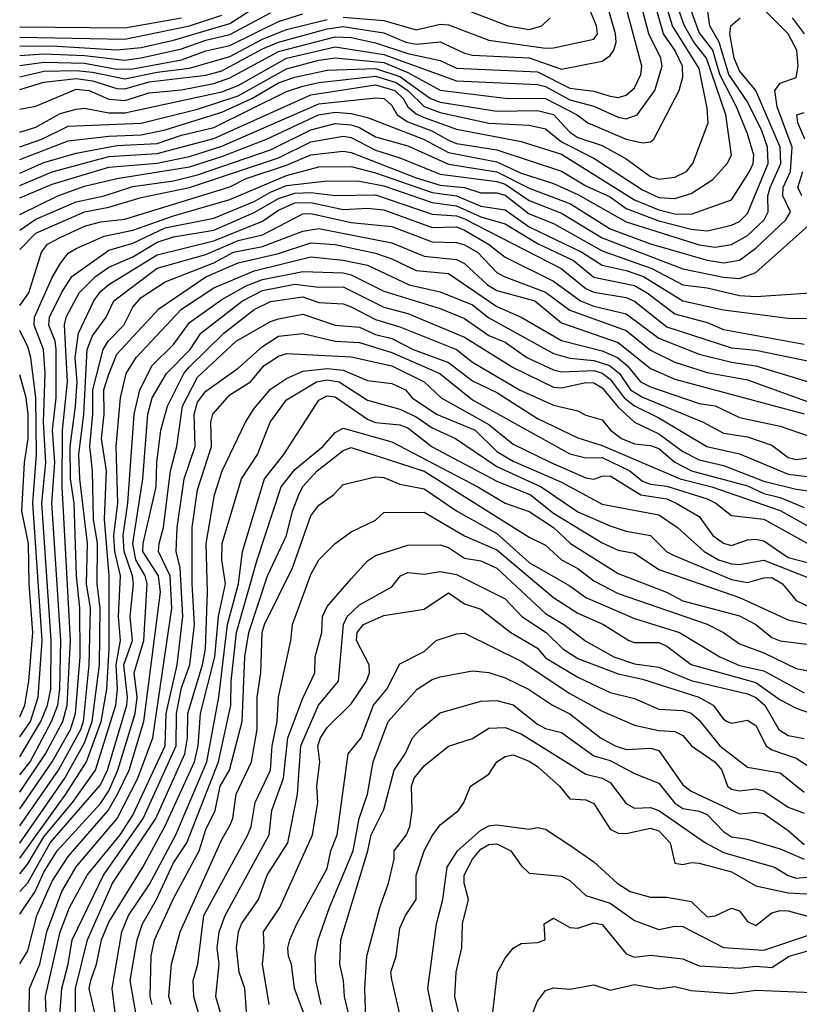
# Model space of a CAD drawing. Header units: metres. Extents: x -51132 to -49532, y -231222 to -229437.
# Tile 43 of 256: x -51132 to -51083, y -230870 to -230809. Entities that reach past the tile are written whole.
import ezdxf

# ---------------------------------------------------------------- set-up
doc = ezdxf.new("R2010")
doc.units = ezdxf.units.M
for name, color, linetype in [('CONTOUR_HALF', 8, 'Continuous'), ('CONTOUR_INDEX', 1, 'Continuous'), ('CONTOUR_INTER', 3, 'Continuous')]:
    doc.layers.add(name, color=color, linetype=linetype)

msp = doc.modelspace()

# ---------------------------------------------------------------- linework, layer by layer
at = {"layer": 'CONTOUR_HALF'}
for points, elevation in [([(-51131.58, -230814.412), (-51130.58, -230814.215), (-51128.08, -230813.165), (-51127.285, -230813.259), (-51126.08, -230813.799), (-51125.08, -230813.874), (-51123.58, -230813.403), (-51121.58, -230813.216), (-51119.58, -230812.822), (-51118.58, -230812.482), (-51115.58, -230810.844), (-51112.08, -230809.93), (-51111.08, -230809.971), (-51109.58, -230810.301), (-51107.58, -230810.976), (-51105.58, -230811.398), (-51104.58, -230811.875), (-51099.58, -230812.111), (-51097.58, -230813.12), (-51096.08, -230813.305), (-51095.08, -230813.614), (-51094.58, -230813.692), (-51094.08, -230813.54), (-51093.58, -230813.086), (-51093.181, -230812.259), (-51093.115, -230811.759), (-51094.575, -230806.259)], 35.5), ([(-51131.58, -230818.371), (-51130.08, -230817.715), (-51128.08, -230817.12), (-51125.58, -230816.658), (-51123.08, -230816.539), (-51121.58, -230816.017), (-51119.58, -230815.55), (-51115.08, -230813.312), (-51114.08, -230812.983), (-51113.08, -230812.766), (-51109.58, -230812.371), (-51108.314, -230812.759), (-51107.581, -230813.259), (-51106.58, -230814.252), (-51105.58, -230814.624), (-51102.58, -230815.267), (-51100.08, -230815.389), (-51099.08, -230815.617), (-51098.08, -230816.439), (-51096.08, -230817.439), (-51093.08, -230819.397), (-51092.08, -230819.876), (-51091.08, -230819.935), (-51090.08, -230819.632), (-51088.729, -230818.759), (-51087.85, -230817.759), (-51087.577, -230817.259), (-51087.925, -230814.759), (-51089.132, -230811.259), (-51089.913, -230810.259), (-51090.494, -230809.259), (-51091.563, -230806.259)], 37.5), ([(-51131.58, -230816.729), (-51130.214, -230816.259), (-51128.58, -230815.458), (-51124.08, -230815.275), (-51120.58, -230814.401), (-51118.08, -230813.592), (-51115.08, -230811.909), (-51113.08, -230811.376), (-51112.08, -230811.245), (-51109.08, -230811.527), (-51107.58, -230812.151), (-51105.58, -230813.246), (-51101.58, -230813.722), (-51099.08, -230813.743), (-51097.121, -230814.759), (-51096.455, -230815.259), (-51094.08, -230816.266), (-51093.08, -230816.49), (-51092.58, -230816.42), (-51092.377, -230816.259), (-51090.818, -230813.259), (-51090.58, -230812.434), (-51090.609, -230811.759), (-51091.077, -230810.759), (-51091.789, -230809.759), (-51092.625, -230806.759)], 36.5), ([(-51111.58, -230808.729), (-51109.08, -230808.93), (-51107.08, -230809.509), (-51105.58, -230809.164), (-51105.08, -230809.198), (-51102.58, -230810.155), (-51099.08, -230810.632), (-51098.58, -230810.629), (-51096.08, -230810.088), (-51095.854, -230809.759), (-51095.924, -230809.259), (-51096.957, -230806.759)], 34.5), ([(-51131.58, -230819.889), (-51129.58, -230819.048), (-51126.08, -230818.004), (-51123.08, -230817.74), (-51121.08, -230817.327), (-51119.08, -230816.698), (-51113.08, -230814.071), (-51109.58, -230813.718), (-51109.06, -230813.759), (-51108.58, -230814.186), (-51108.25, -230814.759), (-51107.58, -230815.19), (-51106.11, -230815.759), (-51105.08, -230816.323), (-51104.58, -230816.523), (-51102.08, -230816.916), (-51098.08, -230818.238), (-51096.58, -230819.159), (-51095.08, -230819.828), (-51094.08, -230820.54), (-51092.08, -230821.322), (-51090.08, -230821.835), (-51089.08, -230821.921), (-51087.58, -230821.579), (-51087.08, -230821.344), (-51086.58, -230820.869), (-51085.305, -230817.759), (-51085.359, -230816.759), (-51085.695, -230815.759), (-51086.58, -230813.957), (-51087.749, -230812.259), (-51088.344, -230810.259), (-51088.925, -230809.259), (-51089.123, -230807.759)], 38.5), ([(-51131.58, -230821.887), (-51130.58, -230821.209), (-51128.08, -230820.132), (-51126.354, -230819.759), (-51124.58, -230819.18), (-51122.08, -230818.83), (-51120.58, -230818.462), (-51116.08, -230816.926), (-51113.58, -230815.681), (-51112.08, -230815.295), (-51111.08, -230815.373), (-51110.58, -230815.549), (-51109.58, -230816.121), (-51107.58, -230816.672), (-51105.08, -230817.813), (-51102.08, -230818.276), (-51100.08, -230819.287), (-51097.53, -230820.259), (-51095.08, -230821.798), (-51092.58, -230822.732), (-51089.08, -230823.752), (-51088.08, -230823.905), (-51087.08, -230823.752), (-51086.08, -230823.009), (-51084.225, -230821.259), (-51083.93, -230820.759), (-51084.412, -230819.759), (-51084.389, -230819.259), (-51083.933, -230818.259), (-51083.819, -230816.759), (-51084.755, -230814.259), (-51084.902, -230813.259), (-51084.58, -230812.809), (-51083.58, -230812.443), (-51083.46, -230811.759), (-51083.534, -230810.759), (-51084.082, -230809.759), (-51085.58, -230808.241)], 39.5), ([(-51131.58, -230811.089), (-51130.08, -230810.992), (-51127.58, -230811.088), (-51125.08, -230811.378), (-51124.08, -230811.243), (-51121.58, -230810.687), (-51120.08, -230810.148), (-51118.58, -230809.805), (-51116.08, -230808.457)], 33.5), ([(-51131.58, -230809.954), (-51125.08, -230810.079), (-51121.08, -230809.25), (-51119.08, -230808.597)], 32.5), ([(-51131.58, -230812.417), (-51130.08, -230812.06), (-51128.08, -230812.03), (-51127.08, -230812.116), (-51125.08, -230812.54), (-51123.08, -230812.114), (-51121.08, -230811.874), (-51118.58, -230811.159), (-51116.58, -230810.085), (-51115.08, -230809.495), (-51112.58, -230808.86)], 34.5), ([(-51131.58, -230826.542), (-51131.016, -230825.759), (-51130.242, -230823.259), (-51129.855, -230822.759), (-51129.08, -230822.342), (-51127.58, -230821.643), (-51126.58, -230821.383), (-51125.08, -230821.217), (-51118.58, -230819.207), (-51117.58, -230818.686), (-51115.08, -230817.869), (-51113.58, -230817.229), (-51111.58, -230817.009), (-51111.08, -230817.083), (-51107.08, -230818.646), (-51105.58, -230819.106), (-51104.08, -230819.255), (-51103.08, -230819.575), (-51102.08, -230819.58), (-51101.58, -230819.724), (-51100.08, -230820.881), (-51098.58, -230821.485), (-51095.58, -230823.158), (-51092.496, -230824.259), (-51090.58, -230825.267), (-51089.08, -230825.463), (-51087.08, -230825.918), (-51086.08, -230825.982), (-51082.08, -230825.722)], 40.5), ([(-51131.58, -230855.564), (-51130.938, -230854.759), (-51129.612, -230852.259), (-51129.223, -230851.259), (-51129.095, -230850.259), (-51129.047, -230847.259), (-51129.584, -230838.759), (-51129.402, -230836.259), (-51129.543, -230834.259), (-51129.334, -230832.259), (-51129.318, -230829.259), (-51129.379, -230828.759), (-51129.789, -230827.759), (-51129.729, -230827.259), (-51128.999, -230825.759), (-51128.347, -230824.759), (-51126.08, -230823.116), (-51124.58, -230822.686), (-51122.58, -230821.755), (-51119.58, -230821.145), (-51117.08, -230820.126), (-51116.08, -230819.536), (-51115.08, -230819.13), (-51112.58, -230818.841), (-51110.58, -230818.869), (-51109.08, -230819.152), (-51106.08, -230820.183), (-51104.58, -230820.379), (-51103.08, -230821.065), (-51101.58, -230821.504), (-51099.58, -230822.715), (-51097.354, -230823.759), (-51096.08, -230824.786), (-51093.58, -230825.308), (-51092.797, -230825.759), (-51091.08, -230827.071), (-51089.08, -230827.602), (-51088.08, -230828.027), (-51083.08, -230828.926)], 41.5), ([(-51131.58, -230857.652), (-51129.581, -230854.759), (-51128.447, -230852.759), (-51128.128, -230851.759), (-51127.848, -230848.259), (-51127.856, -230845.259), (-51128.063, -230843.259), (-51128.212, -230838.759), (-51128.443, -230837.259), (-51128.46, -230835.259), (-51128.125, -230832.759), (-51128.026, -230831.259), (-51128.158, -230829.759), (-51127.952, -230828.259), (-51126.993, -230826.259), (-51126.58, -230825.672), (-51126.08, -230825.248), (-51123.08, -230823.409), (-51119.58, -230822.54), (-51116.58, -230821.326), (-51115.58, -230820.66), (-51114.58, -230820.195), (-51113.58, -230820.174), (-51111.58, -230820.614), (-51110.08, -230820.538), (-51109.08, -230820.63), (-51106.08, -230821.72), (-51104.58, -230821.692), (-51104.08, -230821.89), (-51102.602, -230822.759), (-51101.58, -230823.562), (-51098.58, -230825.044), (-51096.912, -230826.259), (-51096.08, -230826.587), (-51094.08, -230827.052), (-51092.08, -230828.561), (-51089.58, -230829.547), (-51087.58, -230830.052), (-51086.08, -230830.273), (-51082.08, -230831.498)], 42.5), ([(-51131.58, -230859.771), (-51128.791, -230855.759), (-51127.58, -230853.571), (-51127.109, -230852.259), (-51126.657, -230848.759), (-51126.616, -230845.259), (-51126.792, -230843.759), (-51126.78, -230841.259), (-51127.012, -230839.759), (-51127.073, -230836.759), (-51127.241, -230835.259), (-51127.05, -230833.259), (-51127.053, -230831.759), (-51126.422, -230829.259), (-51126.101, -230828.759), (-51125.141, -230827.759), (-51124.58, -230826.648), (-51124.08, -230826.051), (-51122.58, -230825.092), (-51119.58, -230823.903), (-51118.363, -230823.259), (-51116.58, -230822.9), (-51114.08, -230821.95), (-51113.08, -230821.778), (-51108.58, -230822.67), (-51106.58, -230823.497), (-51104.58, -230823.693), (-51104.08, -230823.957), (-51102.663, -230825.259), (-51102.08, -230825.627), (-51099.727, -230826.259), (-51098.08, -230827.612), (-51094.58, -230828.841), (-51092.58, -230830.435), (-51091.08, -230831.093), (-51083.08, -230833.242)], 43.5), ([(-51131.58, -230861.667), (-51131.08, -230861.052), (-51130.08, -230859.382), (-51128.321, -230857.259), (-51126.891, -230855.259), (-51125.644, -230851.259), (-51125.537, -230850.259), (-51125.617, -230848.759), (-51125.347, -230847.259), (-51125.469, -230845.759), (-51125.35, -230843.259), (-51125.696, -230841.759), (-51125.769, -230840.759), (-51125.513, -230838.759), (-51125.614, -230835.259), (-51125.341, -230832.259), (-51125.001, -230830.759), (-51124.381, -230829.759), (-51121.58, -230826.782), (-51119.58, -230825.459), (-51117.08, -230824.399), (-51113.58, -230823.547), (-51111.58, -230823.737), (-51110.08, -230824.055), (-51107.499, -230825.259), (-51105.58, -230825.691), (-51103.58, -230826.499), (-51102.58, -230827.303), (-51098.58, -230829.507), (-51097.58, -230829.796), (-51096.08, -230829.938), (-51095.122, -230830.259), (-51094.511, -230830.759), (-51093.819, -230831.759), (-51093.08, -230832.212), (-51089.33, -230833.759), (-51088.08, -230834.438), (-51086.58, -230834.655), (-51085.08, -230835.171), (-51084.08, -230835.935), (-51083.58, -230836.064), (-51082.08, -230835.868)], 44.5), ([(-51131.58, -230864.17), (-51130.625, -230862.759), (-51130.08, -230861.577), (-51129.263, -230860.259), (-51126.58, -230857.32), (-51126.08, -230856.54), (-51125.508, -230855.259), (-51124.439, -230851.759), (-51124.321, -230850.759), (-51124.505, -230849.259), (-51123.908, -230847.259), (-51123.71, -230843.759), (-51123.819, -230843.259), (-51124.393, -230842.259), (-51124.593, -230841.259), (-51123.972, -230837.259), (-51123.665, -230833.259), (-51123.394, -230832.259), (-51122.503, -230830.759), (-51121.052, -230829.259), (-51120.386, -230828.259), (-51117.809, -230826.259), (-51116.58, -230825.612), (-51114.58, -230825.23), (-51113.08, -230825.417), (-51111.58, -230825.399), (-51109.08, -230826.656), (-51107.58, -230827.033), (-51104.08, -230828.509), (-51101.08, -230830.386), (-51098.58, -230831.584), (-51098.08, -230831.645), (-51096.58, -230831.31), (-51096.08, -230831.328), (-51095.58, -230831.626), (-51094.58, -230832.838), (-51093.58, -230833.761), (-51092.08, -230834.485), (-51090.58, -230835.563), (-51089.58, -230836.081), (-51088.08, -230836.439), (-51085.58, -230837.405), (-51083.58, -230837.894), (-51081.08, -230838.231)], 45.5), ([(-51130.991, -230870.259), (-51130.975, -230868.759), (-51130.345, -230867.259), (-51129.906, -230865.259), (-51128.968, -230862.759), (-51128.08, -230861.236), (-51125.546, -230858.259), (-51124.268, -230855.759), (-51123.341, -230853.259), (-51122.167, -230845.259), (-51122.275, -230843.259), (-51123.007, -230841.759), (-51122.965, -230841.259), (-51122.688, -230840.259), (-51122.253, -230836.759), (-51121.857, -230835.259), (-51121.52, -230832.759), (-51120.58, -230830.981), (-51118.189, -230828.759), (-51116.08, -230827.537), (-51115.58, -230827.37), (-51114.08, -230827.073), (-51112.08, -230827.759), (-51110.58, -230827.877), (-51109.58, -230828.33), (-51108.58, -230828.581), (-51107.259, -230829.259), (-51105.08, -230830.064), (-51103.58, -230831.209), (-51102.08, -230831.927), (-51099.58, -230833.529), (-51097.08, -230834.732), (-51095.58, -230835.195), (-51090.746, -230837.259), (-51088.796, -230837.759), (-51084.58, -230839.218), (-51081.805, -230840.759)], 46.5), ([(-51131.58, -230853.204), (-51130.921, -230852.259), (-51130.429, -230850.759), (-51130.201, -230847.259), (-51130.772, -230838.759), (-51130.548, -230835.759), (-51130.579, -230832.259), (-51130.898, -230829.759), (-51131.08, -230829.099), (-51131.58, -230828.088)], 40.5), ([(-51129.151, -230871.259), (-51128.984, -230868.759), (-51128.577, -230867.259), (-51128.346, -230865.759), (-51126.405, -230861.759), (-51123.947, -230858.259), (-51121.909, -230853.759), (-51121.881, -230851.759), (-51121.58, -230850.177), (-51121.053, -230848.759), (-51120.782, -230846.259), (-51120.923, -230843.759), (-51120.91, -230840.259), (-51120.58, -230837.93), (-51119.716, -230835.259), (-51119.773, -230833.759), (-51119.64, -230833.259), (-51118.58, -230832.076), (-51117.31, -230831.259), (-51116.472, -230830.259), (-51115.58, -230829.669), (-51115.08, -230829.508), (-51111.08, -230829.716), (-51108.58, -230830.283), (-51106.572, -230831.259), (-51105.527, -230832.259), (-51102.58, -230833.905), (-51101.08, -230835.118), (-51098.738, -230836.259), (-51096.58, -230837.201), (-51096.08, -230837.283), (-51095.58, -230837.092), (-51095.08, -230837.074), (-51093.189, -230838.259), (-51091.58, -230838.499), (-51090.991, -230838.759), (-51089.58, -230839.59), (-51088.733, -230840.759), (-51088.08, -230841.246), (-51087.58, -230841.385), (-51086.58, -230841.032), (-51086.08, -230840.981), (-51085.58, -230841.096), (-51084.08, -230842.117), (-51082.08, -230842.63)], 47.5), ([(-51126.928, -230870.259), (-51127.276, -230868.759), (-51127.189, -230868.259), (-51126.823, -230867.259), (-51126.52, -230865.759), (-51126.08, -230864.665), (-51123.978, -230861.259), (-51122.58, -230858.717), (-51120.784, -230854.759), (-51120.555, -230853.759), (-51120.408, -230851.759), (-51119.511, -230848.259), (-51119.284, -230845.759), (-51118.851, -230843.759), (-51119.081, -230842.259), (-51119.057, -230841.259), (-51117.872, -230837.259), (-51116.886, -230835.759), (-51116.103, -230833.759), (-51115.08, -230832.382), (-51113.239, -230831.259), (-51112.58, -230831.148), (-51111.834, -230831.259), (-51110.08, -230832.391), (-51108.08, -230832.959), (-51107.08, -230833.426), (-51106.08, -230834.104), (-51104.636, -230834.759), (-51102.08, -230836.501), (-51099.336, -230837.759), (-51097.08, -230839.297), (-51095.08, -230840.174), (-51094.08, -230840.496), (-51092.58, -230840.766), (-51091.58, -230841.767), (-51091.08, -230842.02), (-51087.58, -230843.491), (-51086.58, -230843.667), (-51085.58, -230843.371), (-51085.08, -230843.354), (-51084.428, -230843.759), (-51083.58, -230844.786), (-51082.589, -230845.259)], 48.5), ([(-51124.409, -230870.259), (-51124.752, -230868.259), (-51124.327, -230865.759), (-51123.981, -230864.759), (-51123.114, -230863.259), (-51122.08, -230861.002), (-51121.244, -230859.759), (-51119.289, -230854.759), (-51118.532, -230851.259), (-51118.506, -230849.759), (-51118.177, -230846.759), (-51116.904, -230842.259), (-51115.41, -230837.759), (-51114.58, -230836.685), (-51112.839, -230835.259), (-51112.08, -230834.39), (-51111.58, -230834.118), (-51108.58, -230834.983), (-51103.261, -230837.759), (-51101.58, -230838.763), (-51100.08, -230839.274), (-51098.577, -230840.259), (-51097.521, -230841.259), (-51094.58, -230843.115), (-51091.606, -230844.259), (-51090.58, -230844.801), (-51087.08, -230845.726), (-51086.08, -230846.272), (-51085.08, -230847.075), (-51084.58, -230847.28), (-51081.58, -230847.649)], 49.5), ([(-51122.211, -230869.759), (-51122.354, -230869.259), (-51122.2, -230867.259), (-51121.652, -230865.259), (-51119.08, -230859.55), (-51118.58, -230858.694), (-51118.406, -230858.259), (-51118.202, -230856.759), (-51117.251, -230854.759), (-51116.9, -230852.759), (-51116.895, -230850.759), (-51116.672, -230849.259), (-51116.598, -230846.759), (-51116.449, -230846.259), (-51114.722, -230842.759), (-51113.58, -230839.54), (-51113.08, -230838.88), (-51112.189, -230838.259), (-51111.58, -230837.6), (-51109.58, -230837.146), (-51109.08, -230837.178), (-51108.08, -230837.588), (-51106.58, -230837.88), (-51104.58, -230839.234), (-51102.08, -230840.646), (-51100.08, -230842.435), (-51097.58, -230843.875), (-51096.58, -230844.589), (-51093.58, -230845.892), (-51090.789, -230846.759), (-51088.297, -230848.259), (-51087.08, -230848.806), (-51085.58, -230849.122), (-51083.08, -230850.478)], 50.5), ([(-51118.875, -230871.259), (-51119.46, -230869.259), (-51119.259, -230867.259), (-51119.377, -230866.259), (-51119.246, -230865.259), (-51118.872, -230864.259), (-51116.168, -230859.259), (-51115.986, -230857.759), (-51115.278, -230855.759), (-51115.003, -230853.259), (-51114.08, -230850.825), (-51113.334, -230849.259), (-51113.316, -230848.259), (-51112.9, -230846.759), (-51112.859, -230845.759), (-51112.58, -230845.16), (-51111.08, -230843.432), (-51110.08, -230842.336), (-51109.58, -230842.008), (-51107.58, -230841.364), (-51105.58, -230841.344), (-51105.08, -230841.512), (-51104.08, -230842.154), (-51103.08, -230842.33), (-51102.08, -230842.78), (-51099.08, -230845.583), (-51097.937, -230846.259), (-51096.58, -230847.284), (-51094.861, -230848.259), (-51093.58, -230848.7), (-51092.08, -230848.903), (-51090.08, -230849.722), (-51086.58, -230850.547), (-51086.08, -230850.779), (-51085.511, -230851.259), (-51084.654, -230852.759), (-51084.08, -230853.122), (-51083.08, -230853.312)], 51.5), ([(-51116.151, -230869.759), (-51116.581, -230867.259), (-51116.46, -230866.259), (-51116.504, -230865.259), (-51115.505, -230863.759), (-51113.473, -230859.259), (-51113.154, -230857.259), (-51113.206, -230856.259), (-51113.018, -230854.759), (-51113.14, -230853.759), (-51112.994, -230853.259), (-51112.58, -230852.625), (-51111.08, -230851.166), (-51110.134, -230849.759), (-51109.964, -230849.259), (-51109.987, -230848.759), (-51110.753, -230847.259), (-51110.725, -230846.759), (-51110.326, -230846.259), (-51109.08, -230845.704), (-51106.58, -230845.324), (-51105.08, -230844.296), (-51104.08, -230844.987), (-51103.08, -230845.326), (-51101.216, -230846.759), (-51099.58, -230847.735), (-51099.08, -230848.327), (-51097.08, -230849.521), (-51095.08, -230850.469), (-51093.58, -230850.835), (-51092.08, -230851.505), (-51090.58, -230851.582), (-51090.08, -230851.743), (-51089.58, -230852.177), (-51088.291, -230853.759), (-51086.58, -230855.081), (-51084.58, -230855.439), (-51083.08, -230856.637)], 52.5), ([(-51112.94, -230869.759), (-51113.271, -230868.259), (-51113.316, -230866.759), (-51113.137, -230865.759), (-51112.431, -230863.759), (-51110.956, -230860.259), (-51110.605, -230858.259), (-51110.071, -230856.759), (-51109.734, -230854.759), (-51108.804, -230852.259), (-51107.012, -230850.259), (-51106.08, -230849.673), (-51105.58, -230849.508), (-51103.58, -230849.131), (-51102.58, -230849.235), (-51101.58, -230849.558), (-51100.131, -230850.259), (-51098.642, -230851.259), (-51097.58, -230851.786), (-51095.671, -230853.259), (-51094.766, -230853.759), (-51094.08, -230853.987), (-51092.58, -230853.917), (-51092.08, -230854.058), (-51090.58, -230856.179), (-51090.08, -230856.557), (-51087.08, -230857.958), (-51086.08, -230857.86), (-51085.58, -230857.945), (-51084.08, -230858.987), (-51083.08, -230859.859)], 53.5), ([(-51110.161, -230871.259), (-51110.248, -230868.759), (-51110.112, -230866.759), (-51109.321, -230863.759), (-51108.776, -230862.259), (-51108.424, -230860.759), (-51108.434, -230860.259), (-51107.666, -230859.259), (-51107.462, -230858.759), (-51107.318, -230857.759), (-51107.366, -230856.259), (-51107.199, -230855.759), (-51106.58, -230854.99), (-51105.08, -230853.793), (-51103.58, -230853.312), (-51102.58, -230852.678), (-51101.58, -230852.634), (-51100.58, -230853.03), (-51096.58, -230855.506), (-51095.58, -230855.768), (-51095.08, -230856.031), (-51094.08, -230857.332), (-51093.58, -230857.624), (-51092.58, -230857.581), (-51092.08, -230857.768), (-51089.195, -230859.759), (-51088.08, -230860.347), (-51084.914, -230861.259), (-51084.08, -230861.788), (-51083.58, -230861.951), (-51082.08, -230861.797)], 54.5), ([(-51106.043, -230870.259), (-51106.353, -230868.759), (-51105.819, -230864.759), (-51105.422, -230863.259), (-51105.162, -230861.259), (-51104.516, -230860.259), (-51103.08, -230858.968), (-51102.58, -230858.707), (-51102.08, -230858.65), (-51100.08, -230858.921), (-51099.58, -230858.817), (-51099.08, -230858.917), (-51097.58, -230859.913), (-51096.08, -230860.942), (-51094.65, -230862.259), (-51093.834, -230862.759), (-51092.58, -230863.108), (-51091.58, -230863.124), (-51090.08, -230863.394), (-51089.08, -230864.328), (-51088.58, -230864.28), (-51087.58, -230863.797), (-51087.08, -230863.959), (-51086.58, -230864.615), (-51086.08, -230864.866), (-51085.08, -230864.086), (-51084.58, -230863.941), (-51084.08, -230863.958), (-51081.58, -230864.648)], 55.5), ([(-51102.401, -230870.759), (-51102.037, -230867.759), (-51101.58, -230866.896), (-51101.08, -230866.264), (-51100.58, -230865.976), (-51099.58, -230865.923), (-51099.101, -230865.759), (-51099.162, -230864.759), (-51098.58, -230864.413), (-51097.58, -230864.987), (-51097.08, -230865.024), (-51096.08, -230864.701), (-51095.58, -230864.802), (-51094.08, -230866.623), (-51093.58, -230866.829), (-51092.58, -230866.709), (-51090.58, -230866.934), (-51089.58, -230867.362), (-51087.08, -230867.51), (-51086.08, -230867.379), (-51085.08, -230867.46), (-51084.006, -230866.759), (-51082.58, -230866.352)], 56.5)]:
    msp.add_lwpolyline(points, dxfattribs=dict(at, elevation=elevation))
at = {"layer": 'CONTOUR_INDEX'}
for points, elevation in [([(-51131.58, -230813.194), (-51130.08, -230812.735), (-51128.08, -230812.524), (-51127.08, -230812.66), (-51125.58, -230813.14), (-51125.08, -230813.149), (-51123.58, -230812.711), (-51120.08, -230812.311), (-51119.08, -230812.042), (-51116.58, -230810.686), (-51115.58, -230810.27), (-51112.58, -230809.439), (-51111.58, -230809.304), (-51109.08, -230809.684), (-51107.703, -230810.259), (-51107.08, -230810.393), (-51105.58, -230810.245), (-51104.08, -230810.955), (-51103.58, -230811.065), (-51100.08, -230811.241), (-51098.08, -230811.934), (-51095.58, -230811.438), (-51095.08, -230811.092), (-51094.843, -230810.759), (-51094.713, -230810.259), (-51094.741, -230809.759), (-51096.033, -230805.259)], 35), ([(-51083.069, -230809.759), (-51083.818, -230808.759)], 40), ([(-51083.046, -230816.259), (-51083.475, -230815.259), (-51083.547, -230814.759), (-51083.08, -230814.614)], 40), ([(-51131.58, -230823.093), (-51130.58, -230822.071), (-51127.58, -230820.763), (-51126.08, -230820.468), (-51124.08, -230819.861), (-51121.08, -230819.258), (-51115.58, -230817.414), (-51113.58, -230816.436), (-51111.58, -230816.083), (-51111.08, -230816.171), (-51109.58, -230816.942), (-51108.08, -230817.415), (-51105.58, -230818.437), (-51102.08, -230818.876), (-51101.58, -230819.056), (-51100.08, -230820.048), (-51098.08, -230820.833), (-51095.58, -230822.353), (-51090.58, -230824.284), (-51088.08, -230824.791), (-51087.08, -230824.88), (-51086.08, -230824.514), (-51082.435, -230821.259)], 40), ([(-51083.239, -230819.759), (-51083.488, -230819.259), (-51083.175, -230818.259)], 40), ([(-51131.58, -230862.777), (-51131.08, -230862.227), (-51129.701, -230859.759), (-51126.58, -230856.165), (-51126.154, -230855.259), (-51124.961, -230851.259), (-51124.91, -230850.759), (-51125.151, -230848.759), (-51124.617, -230847.259), (-51124.748, -230845.759), (-51124.546, -230843.759), (-51124.601, -230843.259), (-51125.118, -230841.759), (-51125.184, -230840.759), (-51124.892, -230838.759), (-51124.497, -230833.259), (-51124.149, -230831.759), (-51123.392, -230830.259), (-51122.08, -230828.956), (-51121.08, -230827.595), (-51119.08, -230826.169), (-51117.58, -230825.329), (-51116.58, -230824.937), (-51114.08, -230824.442), (-51111.58, -230824.527), (-51111.08, -230824.648), (-51109.08, -230825.667), (-51105.58, -230826.736), (-51104.08, -230827.345), (-51102.58, -230828.398), (-51101.58, -230828.809), (-51100.225, -230829.759), (-51098.58, -230830.522), (-51098.08, -230830.651), (-51096.08, -230830.563), (-51095.58, -230830.719), (-51095.08, -230831.098), (-51094.213, -230832.259), (-51093.58, -230832.739), (-51092.08, -230833.486), (-51089.106, -230835.259), (-51087.08, -230835.724), (-51084.08, -230836.968), (-51080.08, -230837.469)], 45), ([(-51131.58, -230851.964), (-51131.262, -230851.259), (-51131.006, -230849.759), (-51130.777, -230846.759), (-51131.003, -230843.759), (-51131.04, -230841.259), (-51131.45, -230839.259), (-51131.282, -230836.259), (-51131.05, -230834.759), (-51131.064, -230833.259), (-51131.182, -230832.259), (-51131.58, -230830.824)], 40), ([(-51123.387, -230869.759), (-51123.515, -230869.259), (-51123.447, -230866.759), (-51123.252, -230865.759), (-51122.08, -230863.199), (-51120.491, -230860.259), (-51120.08, -230858.94), (-51119.5, -230857.759), (-51119.197, -230856.259), (-51118.618, -230855.259), (-51117.831, -230852.259), (-51117.655, -230848.259), (-51117.417, -230846.759), (-51116.267, -230843.259), (-51115.079, -230840.759), (-51114.715, -230839.259), (-51114.316, -230838.259), (-51114.08, -230837.741), (-51113.199, -230836.759), (-51111.58, -230835.513), (-51111.08, -230835.326), (-51106.58, -230836.78), (-51100.08, -230840.863), (-51099.08, -230841.368), (-51098.08, -230842.259), (-51097.08, -230842.793), (-51096.08, -230843.559), (-51094.58, -230844.341), (-51089.08, -230846.241), (-51088.065, -230846.759), (-51087.08, -230847.468), (-51085.58, -230848.023), (-51083.58, -230848.992), (-51082.08, -230849.274)], 50), ([(-51107.876, -230871.259), (-51108.58, -230868.209), (-51108.63, -230867.759), (-51108.317, -230866.759), (-51108.08, -230865.034), (-51107.732, -230864.259), (-51107.069, -230863.259), (-51107.065, -230861.759), (-51106.57, -230860.259), (-51106.08, -230859.321), (-51105.58, -230858.64), (-51104.464, -230857.759), (-51104.121, -230857.259), (-51103.718, -230856.259), (-51102.58, -230855.516), (-51102.08, -230854.759), (-51101.58, -230854.418), (-51101.08, -230854.329), (-51100.08, -230854.709), (-51099.58, -230855.036), (-51098.213, -230856.259), (-51097.58, -230857.033), (-51096.58, -230857.104), (-51096.08, -230857.33), (-51095.08, -230858.909), (-51094.58, -230859.165), (-51094.08, -230859.19), (-51092.58, -230858.857), (-51092.08, -230859.021), (-51091.376, -230859.759), (-51091.08, -230861.018), (-51090.58, -230861.101), (-51090.08, -230860.977), (-51089.58, -230861.024), (-51087.58, -230861.561), (-51086.08, -230862.422), (-51084.08, -230862.846), (-51082.58, -230862.929)], 55)]:
    msp.add_lwpolyline(points, dxfattribs=dict(at, elevation=elevation))
at = {"layer": 'CONTOUR_INTER'}
for points, elevation in [([(-51131.58, -230819.135), (-51129.58, -230818.293), (-51126.08, -230817.336), (-51123.08, -230817.156), (-51119.58, -230816.229), (-51113.58, -230813.522), (-51109.58, -230812.906), (-51108.4, -230813.259), (-51107.881, -230813.759), (-51107.58, -230814.266), (-51107.08, -230814.708), (-51106.58, -230814.922), (-51104.58, -230815.656), (-51100.58, -230816.402), (-51098.08, -230817.191), (-51093.58, -230820.016), (-51092.08, -230820.636), (-51091.08, -230820.87), (-51090.08, -230820.904), (-51087.58, -230820.02), (-51086.464, -230818.259), (-51086.232, -230817.759), (-51086.2, -230817.259), (-51086.58, -230815.94), (-51087.266, -230814.259), (-51088.305, -230812.259), (-51088.735, -230810.759), (-51089.58, -230809.665), (-51090.824, -230806.259)], 38), ([(-51131.58, -230817.518), (-51128.58, -230816.363), (-51126.08, -230816.078), (-51124.08, -230816), (-51122.58, -230815.691), (-51119.08, -230814.589), (-51117.231, -230813.759), (-51115.58, -230812.783), (-51114.58, -230812.433), (-51112.58, -230812.007), (-51109.58, -230811.898), (-51108.08, -230812.395), (-51106.176, -230813.759), (-51105.58, -230813.98), (-51102.08, -230814.539), (-51099.58, -230814.496), (-51098.58, -230814.733), (-51097.58, -230815.838), (-51097.08, -230816.164), (-51095.58, -230816.649), (-51094.08, -230817.486), (-51092.58, -230818.57), (-51092.08, -230818.741), (-51091.08, -230818.605), (-51090.352, -230818.259), (-51089.962, -230817.759), (-51089.028, -230815.259), (-51089.08, -230814.344), (-51089.58, -230811.906), (-51091.235, -230809.259), (-51092.08, -230806.506)], 37), ([(-51131.58, -230815.828), (-51130.58, -230815.532), (-51129.08, -230814.684), (-51128.08, -230814.407), (-51127.58, -230814.341), (-51126.08, -230814.644), (-51125.08, -230814.633), (-51119.08, -230813.347), (-51118.08, -230812.952), (-51115.08, -230811.263), (-51112.08, -230810.567), (-51109.08, -230811.03), (-51104.58, -230812.657), (-51099.58, -230812.877), (-51099.08, -230813.009), (-51097.58, -230813.843), (-51096.08, -230814.222), (-51094.58, -230814.903), (-51094.08, -230815.006), (-51093.42, -230814.759), (-51092.311, -230813.259), (-51091.855, -230811.759), (-51091.941, -230811.259), (-51092.695, -230809.759), (-51093.465, -230806.759)], 36), ([(-51131.58, -230810.524), (-51129.58, -230810.499), (-51125.58, -230810.752), (-51124.08, -230810.6), (-51122.08, -230810.146), (-51118.58, -230809.118), (-51117.08, -230808.141)], 33), ([(-51131.58, -230811.703), (-51130.08, -230811.508), (-51127.58, -230811.562), (-51125.58, -230811.938), (-51124.58, -230811.916), (-51121.58, -230811.355), (-51120.08, -230810.803), (-51118.58, -230810.477), (-51115.58, -230808.991), (-51114.08, -230808.522)], 34), ([(-51104.08, -230808.221), (-51101.412, -230809.259), (-51100.08, -230809.481), (-51099.299, -230809.259), (-51098.798, -230808.759)], 34), ([(-51131.58, -230820.911), (-51129.231, -230819.759), (-51127.58, -230819.177), (-51125.58, -230818.691), (-51121.08, -230817.977), (-51119.08, -230817.342), (-51116.323, -230816.259), (-51113.103, -230814.759), (-51112.08, -230814.597), (-51111.08, -230814.669), (-51110.08, -230814.923), (-51106.609, -230816.259), (-51105.08, -230817.093), (-51102.08, -230817.656), (-51100.58, -230818.363), (-51098.58, -230819.01), (-51097.08, -230819.685), (-51094.08, -230821.382), (-51089.58, -230822.787), (-51088.58, -230822.934), (-51087.58, -230822.781), (-51086.58, -230822.217), (-51085.569, -230821.259), (-51085.305, -230820.759), (-51085.325, -230819.759), (-51085.193, -230819.259), (-51084.532, -230817.759), (-51084.568, -230816.759), (-51086.067, -230813.259), (-51087.08, -230812.047), (-51087.404, -230811.259), (-51087.681, -230809.759), (-51087.62, -230809.259), (-51087.044, -230808.759)], 39), ([(-51131.58, -230809.319), (-51125.08, -230809.389), (-51121.58, -230808.762)], 32), ([(-51131.58, -230854.439), (-51130.271, -230852.259), (-51129.867, -230851.259), (-51129.656, -230850.259), (-51129.626, -230847.259), (-51130.211, -230838.759), (-51129.974, -230836.259), (-51130.114, -230833.759), (-51130, -230830.759), (-51130.105, -230829.259), (-51130.683, -230827.759), (-51130.663, -230827.259), (-51129.58, -230824.81), (-51129.08, -230823.968), (-51128.58, -230823.314), (-51128.08, -230823.029), (-51126.364, -230822.259), (-51124.58, -230821.882), (-51122.08, -230820.999), (-51118.58, -230820.003), (-51115.08, -230818.505), (-51113.08, -230817.981), (-51111.08, -230817.953), (-51109.58, -230818.352), (-51106.08, -230819.565), (-51104.58, -230819.774), (-51103.08, -230820.4), (-51101.58, -230820.64), (-51100.08, -230821.691), (-51096.824, -230823.259), (-51095.58, -230824.058), (-51094.08, -230824.384), (-51093.024, -230824.759), (-51090.58, -230826.25), (-51088.08, -230826.81), (-51084.08, -230827.327), (-51080.08, -230827.373)], 41), ([(-51131.58, -230856.63), (-51129.984, -230854.259), (-51128.912, -230852.259), (-51128.649, -230851.259), (-51128.432, -230847.259), (-51128.956, -230837.759), (-51128.939, -230834.259), (-51128.619, -230831.259), (-51128.808, -230827.759), (-51128.701, -230827.259), (-51127.906, -230825.759), (-51126.903, -230824.759), (-51126.08, -230824.172), (-51124.58, -230823.543), (-51123.08, -230822.636), (-51122.08, -230822.301), (-51119.58, -230821.881), (-51117.08, -230820.803), (-51115.58, -230819.926), (-51114.58, -230819.599), (-51113.58, -230819.566), (-51112.08, -230819.745), (-51109.58, -230819.708), (-51106.08, -230820.896), (-51104.58, -230820.997), (-51104.08, -230821.183), (-51098.11, -230824.259), (-51096.58, -230825.497), (-51096.08, -230825.724), (-51094.08, -230826.059), (-51093.58, -230826.284), (-51091.58, -230827.856), (-51087.58, -230829.159), (-51086.08, -230829.308), (-51082.08, -230830.123)], 42), ([(-51131.58, -230858.71), (-51129.19, -230855.259), (-51127.793, -230852.759), (-51127.64, -230852.259), (-51127.287, -230848.759), (-51127.205, -230845.259), (-51127.442, -230843.759), (-51127.397, -230841.259), (-51127.868, -230837.259), (-51127.926, -230835.759), (-51127.613, -230833.259), (-51127.405, -230829.259), (-51127.08, -230828.426), (-51126.227, -230827.259), (-51125.757, -230826.259), (-51123.08, -230824.241), (-51120.08, -230823.397), (-51118.08, -230822.537), (-51116.58, -230822.175), (-51114.08, -230820.872), (-51113.58, -230820.869), (-51111.08, -230821.408), (-51108.58, -230821.662), (-51106.08, -230822.619), (-51104.58, -230822.645), (-51104.08, -230822.804), (-51103.285, -230823.259), (-51102.08, -230824.505), (-51101.63, -230824.759), (-51099.08, -230825.721), (-51097.58, -230826.825), (-51094.08, -230828.097), (-51092.58, -230829.307), (-51091.08, -230830.046), (-51089.08, -230830.697), (-51086.58, -230831.135), (-51081.58, -230832.96)], 43), ([(-51131.58, -230860.699), (-51128.732, -230856.759), (-51127.447, -230854.759), (-51126.534, -230852.259), (-51126.191, -230850.259), (-51126.045, -230847.759), (-51126.052, -230843.259), (-51126.33, -230839.759), (-51126.214, -230836.759), (-51126.525, -230834.759), (-51126.364, -230833.259), (-51126.387, -230831.759), (-51126.08, -230830.787), (-51125.58, -230829.564), (-51122.972, -230826.759), (-51120.08, -230824.784), (-51118.08, -230823.903), (-51115.58, -230823.339), (-51113.58, -230822.676), (-51112.08, -230822.776), (-51109.58, -230823.321), (-51108.58, -230823.658), (-51107.08, -230824.385), (-51105.08, -230824.563), (-51102.08, -230826.604), (-51100.585, -230827.259), (-51098.08, -230828.703), (-51095.58, -230829.344), (-51094.619, -230829.759), (-51094.028, -230830.259), (-51093.202, -230831.259), (-51092.58, -230831.582), (-51089.58, -230832.598), (-51088.58, -230832.753), (-51087.08, -230833.477), (-51084.58, -230834.012), (-51081.58, -230835.029)], 44), ([(-51131.58, -230867.229), (-51131.08, -230866.432), (-51130.516, -230864.259), (-51129.58, -230862.134), (-51128.58, -230860.596), (-51126.104, -230857.759), (-51125.525, -230856.759), (-51124.81, -230855.259), (-51123.915, -230852.259), (-51122.868, -230844.259), (-51123.009, -230843.259), (-51123.967, -230841.759), (-51123.957, -230841.259), (-51123.138, -230837.759), (-51123.095, -230836.259), (-51122.847, -230834.259), (-51122.452, -230832.759), (-51121.435, -230830.759), (-51121.08, -230830.335), (-51118.963, -230828.259), (-51117.08, -230826.783), (-51116.08, -230826.304), (-51114.08, -230826.013), (-51113.08, -230826.368), (-51111.58, -230826.441), (-51111.08, -230826.618), (-51109.58, -230827.417), (-51108.08, -230827.866), (-51104.58, -230829.267), (-51103.58, -230830.047), (-51100.689, -230831.759), (-51098.58, -230832.707), (-51097.08, -230833.051), (-51096.58, -230833.328), (-51095.58, -230833.619), (-51095.052, -230834.259), (-51094.386, -230834.759), (-51093.58, -230835.091), (-51092.58, -230835.192), (-51092.08, -230835.391), (-51091.08, -230836.228), (-51090.041, -230836.759), (-51086.58, -230837.7), (-51085.58, -230838.17), (-51084.58, -230838.419), (-51083.08, -230839.022)], 46), ([(-51129.859, -230872.259), (-51129.989, -230869.259), (-51129.08, -230865.269), (-51128.499, -230863.759), (-51127.406, -230861.759), (-51125.374, -230859.259), (-51124.58, -230858.04), (-51122.58, -230853.759), (-51122.528, -230851.759), (-51121.844, -230848.759), (-51121.501, -230845.759), (-51121.662, -230842.759), (-51121.898, -230841.759), (-51121.837, -230840.259), (-51121.416, -230837.259), (-51120.727, -230835.259), (-51120.785, -230833.259), (-51120.58, -230832.529), (-51120.08, -230831.833), (-51118.08, -230830.417), (-51116.58, -230829.081), (-51115.58, -230828.441), (-51114.08, -230828.286), (-51112.08, -230828.744), (-51110.58, -230828.837), (-51108.58, -230829.443), (-51105.61, -230830.759), (-51103.58, -230832.367), (-51097.58, -230835.715), (-51096.58, -230835.963), (-51095.58, -230835.94), (-51093.861, -230836.759), (-51093.08, -230837.41), (-51092.58, -230837.592), (-51091.58, -230837.703), (-51089.08, -230838.491), (-51088.541, -230838.759), (-51087.58, -230839.516), (-51085.58, -230839.761), (-51082.58, -230841.419)], 47), ([(-51128.114, -230871.759), (-51128.124, -230868.759), (-51127.383, -230865.759), (-51125.848, -230862.259), (-51123.167, -230858.259), (-51121.374, -230854.259), (-51121.208, -230853.259), (-51121.188, -230851.759), (-51120.28, -230848.759), (-51120.088, -230847.759), (-51119.973, -230844.259), (-51120.061, -230841.259), (-51119.531, -230838.259), (-51119.067, -230836.759), (-51117.616, -230833.759), (-51117.08, -230832.919), (-51116.08, -230831.715), (-51115.08, -230831.049), (-51114.08, -230830.598), (-51112.58, -230830.439), (-51111.58, -230830.546), (-51110.08, -230831.182), (-51108.58, -230831.366), (-51107.734, -230831.759), (-51107.315, -230832.259), (-51105.821, -230833.259), (-51103.419, -230834.259), (-51102.08, -230835.569), (-51101.08, -230836.166), (-51098.08, -230837.475), (-51095.58, -230838.825), (-51092.08, -230839.481), (-51090.91, -230840.259), (-51089.269, -230841.759), (-51088.375, -230842.259), (-51087.58, -230842.522), (-51087.08, -230842.552), (-51085.58, -230842.292), (-51082.08, -230843.673)], 48), ([(-51125.686, -230870.259), (-51125.859, -230868.759), (-51125.267, -230865.259), (-51124.856, -230864.259), (-51123.58, -230862.352), (-51121.93, -230859.259), (-51120.018, -230854.759), (-51119.27, -230850.759), (-51118.732, -230846.259), (-51118.061, -230843.759), (-51117.812, -230841.759), (-51116.45, -230837.259), (-51115.26, -230835.759), (-51113.08, -230832.397), (-51112.58, -230832.123), (-51112.08, -230832.192), (-51110.08, -230833.582), (-51109.58, -230833.784), (-51108.08, -230833.918), (-51107.58, -230834.108), (-51106.08, -230835.278), (-51102.08, -230837.409), (-51100.009, -230838.259), (-51098.58, -230839.376), (-51095.58, -230841.224), (-51094.58, -230841.665), (-51093.58, -230841.852), (-51092.08, -230842.866), (-51087.08, -230844.586), (-51084.08, -230845.966), (-51081.08, -230846.626)], 49), ([(-51119.961, -230872.259), (-51120.809, -230869.259), (-51120.848, -230868.259), (-51120.563, -230867.259), (-51120.197, -230864.259), (-51117.486, -230859.259), (-51117.264, -230858.759), (-51117.018, -230857.259), (-51116.069, -230855.259), (-51115.975, -230853.759), (-51115.661, -230852.259), (-51115.588, -230850.759), (-51114.823, -230847.259), (-51114.715, -230846.259), (-51113.58, -230843.173), (-51113.087, -230842.259), (-51112.07, -230841.259), (-51111.08, -230840.534), (-51109.58, -230839.806), (-51109.08, -230839.35), (-51106.58, -230839.31), (-51104.08, -230840.778), (-51102.08, -230841.658), (-51098.58, -230844.585), (-51097.08, -230845.567), (-51095.491, -230846.259), (-51093.918, -230847.259), (-51093.58, -230847.384), (-51092.08, -230847.368), (-51091.58, -230847.594), (-51090.08, -230848.73), (-51086.08, -230849.848), (-51084.58, -230850.918), (-51083.58, -230851.428), (-51081.58, -230852.134)], 51), ([(-51117.518, -230870.759), (-51117.667, -230868.759), (-51118.014, -230867.759), (-51118.169, -230866.259), (-51118.064, -230865.259), (-51117.871, -230864.759), (-51116.82, -230863.259), (-51116.281, -230861.759), (-51115.006, -230859.759), (-51114.409, -230856.759), (-51114.207, -230853.759), (-51113.116, -230851.259), (-51111.88, -230849.759), (-51111.566, -230846.259), (-51111.331, -230845.759), (-51110.58, -230845.045), (-51108.58, -230843.941), (-51108.04, -230843.259), (-51107.58, -230843.041), (-51106.58, -230843.161), (-51105.58, -230842.995), (-51104.58, -230843.176), (-51101.58, -230844.684), (-51100.541, -230845.759), (-51099.043, -230846.759), (-51098.009, -230847.759), (-51097.08, -230848.372), (-51094.58, -230849.303), (-51093.08, -230849.643), (-51089.603, -230850.759), (-51088.716, -230851.259), (-51088.08, -230852.118), (-51087.849, -230852.259), (-51087.58, -230852.372), (-51086.58, -230852.184), (-51086.08, -230852.5), (-51085.432, -230853.759), (-51085.08, -230854.016), (-51083.58, -230854.522), (-51082.58, -230855.191)], 52), ([(-51112.902, -230873.259), (-51114.588, -230868.759), (-51114.781, -230867.259), (-51114.959, -230866.759), (-51115.012, -230866.259), (-51114.879, -230865.759), (-51114.454, -230864.759), (-51112.58, -230861.342), (-51112.341, -230860.259), (-51111.948, -230859.259), (-51111.27, -230854.259), (-51110.466, -230853.259), (-51109.711, -230851.259), (-51108.89, -230850.259), (-51108.08, -230848.697), (-51106.58, -230847.925), (-51105.834, -230847.259), (-51104.58, -230846.843), (-51104.08, -230846.793), (-51100.58, -230848.521), (-51097.58, -230850.536), (-51095.58, -230851.63), (-51093.58, -230852.481), (-51092.08, -230852.81), (-51091.08, -230852.868), (-51090.58, -230853.131), (-51090.046, -230853.759), (-51088.58, -230854.779), (-51088.185, -230855.259), (-51087.83, -230856.259), (-51087.58, -230856.445), (-51087.08, -230856.551), (-51086.08, -230856.429), (-51085.58, -230856.546), (-51084.08, -230857.552), (-51083.08, -230857.927)], 53), ([(-51110.773, -230872.259), (-51111.496, -230869.259), (-51111.555, -230868.259), (-51111.789, -230867.259), (-51111.724, -230865.759), (-51110.05, -230860.259), (-51109.85, -230859.259), (-51109.08, -230857.705), (-51108.44, -230855.259), (-51107.745, -230854.259), (-51107.29, -230853.259), (-51106.824, -230852.759), (-51105.58, -230851.731), (-51103.08, -230850.994), (-51102.08, -230850.962), (-51101.08, -230851.225), (-51099.58, -230852.422), (-51099.08, -230852.683), (-51098.08, -230852.949), (-51096.08, -230854.39), (-51095.08, -230854.67), (-51093.58, -230855.471), (-51092.08, -230856.069), (-51091.08, -230857.314), (-51090.58, -230857.647), (-51089.58, -230857.798), (-51089.08, -230858.001), (-51088.08, -230859.057), (-51087.58, -230859.392), (-51086.58, -230859.532), (-51084.58, -230860.132), (-51083.08, -230860.769)], 54), ([(-51104.341, -230870.759), (-51104.682, -230869.259), (-51104.608, -230867.759), (-51104.24, -230866.259), (-51104.2, -230864.759), (-51103.845, -230863.259), (-51104.113, -230862.259), (-51104.095, -230861.759), (-51103.59, -230860.759), (-51103.08, -230860.157), (-51102.58, -230859.852), (-51102.08, -230859.824), (-51101.216, -230860.259), (-51100.58, -230861.164), (-51100.08, -230861.627), (-51098.08, -230861.821), (-51097.58, -230862.095), (-51096.58, -230863.013), (-51095.08, -230863.487), (-51093.58, -230864.556), (-51092.08, -230865.115), (-51091.08, -230864.905), (-51090.58, -230864.929), (-51088.08, -230866.236), (-51085.58, -230866.386), (-51082.58, -230865.375)], 56), ([(-51099.866, -230870.259), (-51099.58, -230869.55), (-51099.08, -230868.882), (-51098.58, -230868.721), (-51097.58, -230868.796), (-51096.08, -230868.542), (-51095.08, -230868.866), (-51093.58, -230868.525), (-51092.08, -230868.784), (-51091.08, -230868.638), (-51090.08, -230868.88), (-51087.58, -230869.072), (-51086.08, -230868.86), (-51083.08, -230868.995), (-51078.58, -230869.563), (-51077.58, -230869.86)], 57)]:
    msp.add_lwpolyline(points, dxfattribs=dict(at, elevation=elevation))

doc.saveas('drawing.dxf')
